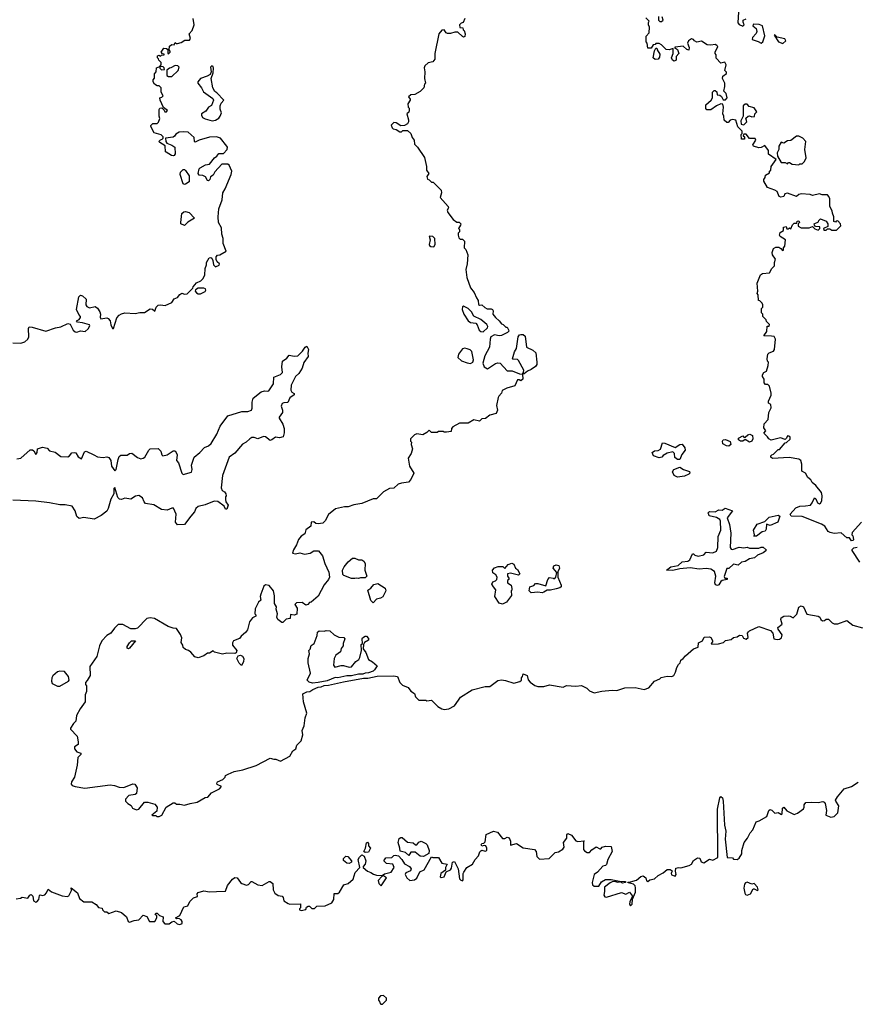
# Model space of a CAD drawing. Extents: x 2551545 to 2886624, y 315747 to 489036.
# Tile 49 of 119: x 2619305 to 2626609, y 359000 to 367610. Entities that reach past the tile are written whole.
import ezdxf

# ---------------------------------------------------------------- set-up
doc = ezdxf.new("R2010")
doc.units = 0

msp = doc.modelspace()

# ---------------------------------------------------------------- linework, layer by layer
at = {"layer": '0CON10XD'}
for points in [[(2624888.3, 367638.3), (2624890, 367605), (2624900, 367595), (2624916.4, 367593.6), (2624930, 367605), (2624920, 367635)], [(2625589.3, 367679.3), (2625583, 367583), (2625595, 367567.5), (2625625, 367552.5), (2625636.7, 367565), (2625628.3, 367588.3), (2625630, 367605), (2625653.9, 367616.1)], [(2620530, 366535), (2620520, 366545), (2620535, 366560), (2620550, 366565), (2620560, 366575), (2620560, 366585), (2620541.7, 366601.7), (2620480.7, 366620.7), (2620450, 366675), (2620450, 366685), (2620469.3, 366700.7), (2620505, 366702.5), (2620517, 366713), (2620530, 366745), (2620522.5, 366765), (2620523, 366823), (2620530, 366835), (2620548.3, 366838.3), (2620568.3, 366818.3), (2620573, 366803), (2620587, 366803), (2620597.5, 366815), (2620561.7, 366841.7), (2620532.5, 366905), (2620530, 366925), (2620548.3, 366931.7), (2620560, 366945), (2620540, 366975), (2620540, 367015), (2620525, 367030), (2620505, 367032.5), (2620482.5, 367045), (2620472.5, 367065), (2620472.5, 367085), (2620481.7, 367098.3), (2620482.5, 367135), (2620496.7, 367155), (2620501.7, 367188.3), (2620530, 367200), (2620530, 367185), (2620545, 367170), (2620570, 367175), (2620568.3, 367188.3), (2620558.3, 367198.3), (2620530, 367200), (2620540, 367215), (2620540, 367235), (2620520, 367255), (2620518.3, 367268.3), (2620510, 367275), (2620510, 367295), (2620525, 367300), (2620535, 367290), (2620545, 367300), (2620568.3, 367301.7), (2620568.3, 367308.3), (2620551.7, 367311.7), (2620540, 367325), (2620565, 367360), (2620587, 367357), (2620598.3, 367348.3), (2620600, 367315), (2620605, 367310), (2620620, 367325), (2620620, 367335), (2620610, 367345), (2620613, 367377), (2620635, 367392.5), (2620655, 367390), (2620665, 367410), (2620671.7, 367401.7), (2620685, 367400), (2620715, 367410), (2620748.3, 367431.7), (2620788.3, 367431.7), (2620797.5, 367445), (2620787.5, 367485), (2620812.5, 367515), (2620830, 367565), (2620820.7, 367620.7)], [(2623195, 367620), (2623180, 367585), (2623165, 367580), (2623150, 367565), (2623151.7, 367541.7), (2623178.3, 367538.3), (2623181.7, 367521.7), (2623190, 367515), (2623197.5, 367485), (2623195, 367462.5), (2623185, 367457.5), (2623175, 367462.5), (2623135, 367500), (2623108.3, 367501.7), (2623071.7, 367488.3), (2623045, 367487.5), (2623033.6, 367493.6), (2623015, 367520), (2622995, 367517.5), (2622967.5, 367485), (2622932.5, 367315), (2622932.5, 367265), (2622915, 367240), (2622875, 367232.5), (2622847.5, 367205), (2622840.7, 367189.3), (2622847.5, 367155), (2622843.3, 367095), (2622852.5, 367055), (2622843.8, 367046.2), (2622837.7, 367012.3), (2622805, 366982.5), (2622760, 366955), (2622725, 366953.3), (2622702.5, 366935), (2622717.5, 366915), (2622717.5, 366905), (2622697.5, 366875), (2622700, 366845), (2622710, 366835), (2622710, 366815), (2622705, 366800), (2622690, 366785), (2622702.5, 366735), (2622702.5, 366715), (2622695, 366700), (2622667, 366683), (2622635, 366682.5), (2622597, 366707), (2622575, 366710), (2622553, 366687), (2622560, 366665), (2622570, 366655), (2622595, 366650), (2622628.3, 366628.3), (2622641.7, 366628.3), (2622655, 366640), (2622695, 366640), (2622722.5, 366615), (2622735, 366580), (2622752.5, 366555), (2622755, 366520), (2622782.5, 366495), (2622842.5, 366405), (2622860, 366325), (2622860, 366295), (2622882.5, 366265), (2622863, 366237), (2622870, 366215), (2622885, 366210), (2622905, 366190), (2622918.3, 366188.3), (2622988.3, 366118.3), (2622992.5, 366095), (2622980, 366055), (2623050, 365975), (2623052.5, 365965), (2623042.5, 365945), (2623047.5, 365925), (2623093.6, 365863.6), (2623125, 365840), (2623145, 365840), (2623160, 365825), (2623158.3, 365811.7), (2623140, 365785), (2623150, 365775), (2623150, 365755), (2623138.3, 365741.7), (2623137.5, 365725), (2623143, 365703), (2623155, 365690), (2623175, 365690), (2623191.7, 365671.7), (2623190, 365615), (2623205, 365600), (2623223, 365553), (2623216.2, 365475), (2623203.3, 365425), (2623212.5, 365355), (2623246.7, 365265), (2623276.7, 365225), (2623296.4, 365176.4), (2623312.5, 365155), (2623315, 365120), (2623325, 365112.5), (2623345, 365117.5), (2623371.7, 365091.7), (2623392.5, 365082.5), (2623425, 365082.5), (2623436.4, 365076.4), (2623442.5, 365065), (2623440, 365035), (2623462.5, 365005), (2623496.4, 364976.4), (2623515, 364950), (2623530, 364945), (2623555, 364920), (2623565, 364920), (2623577, 364897), (2623580, 364885), (2623570, 364875), (2623515, 364848.8), (2623495, 364844.2), (2623455, 364854.2), (2623423.3, 364836.7), (2623416.7, 364815), (2623412.5, 364745), (2623370.9, 364669.1), (2623354, 364605), (2623366.2, 364575), (2623395, 364558), (2623465, 364602.9), (2623485, 364608.6), (2623505, 364606.2), (2623565, 364540), (2623609.3, 364539.3), (2623673, 364513), (2623700, 364510), (2623702.5, 364465), (2623685, 364452.5), (2623671.7, 364461.7), (2623655, 364460), (2623633, 364407), (2623563.6, 364386.4), (2623523.6, 364366.4), (2623516.7, 364345), (2623491.7, 364318.3), (2623486.7, 364305), (2623473.3, 364235), (2623480, 364195), (2623470, 364165), (2623415, 364152.5), (2623377, 364123), (2623345, 364120), (2623325, 364100), (2623275, 364110), (2623225, 364081.2), (2623148.3, 364081.7), (2623091.7, 364048.3), (2623080, 364035), (2623075, 364010), (2623035, 364002.5), (2623015, 364002.5), (2623005, 364010), (2622965, 364010), (2622955, 364000), (2622905, 364000), (2622885, 364020), (2622865, 364000), (2622829.3, 363980.7), (2622775, 363987.5), (2622755, 363980), (2622720, 363945), (2622720, 363925), (2622730, 363915), (2622727.5, 363895), (2622737, 363857), (2622726.7, 363815), (2622700, 363775), (2622712.5, 363705), (2622750, 363645), (2622725, 363590), (2622703, 363567), (2622643.6, 363556.4)], [(2626175, 363360), (2626216.7, 363365), (2626233.3, 363385), (2626252.5, 363427.5), (2626265, 363420), (2626277.5, 363385), (2626295, 363376.7), (2626305, 363381.2), (2626316.8, 363403.2), (2626318.9, 363445), (2626314, 363475), (2626265, 363537.5), (2626231.7, 363561.7), (2626220, 363585), (2626195, 363607.5), (2626173.3, 363643.3), (2626143, 363663), (2626141.7, 363721.7), (2626133.3, 363755), (2626115, 363768), (2626030.7, 363780.7), (2625885, 363773.8), (2625870, 363785), (2625870, 363795), (2625880, 363805), (2625895, 363810), (2625935, 363850), (2625945, 363850), (2625995, 363910), (2626008.3, 363911.7), (2626038.3, 363941.7), (2626038.3, 363958.3), (2626028.3, 363968.3), (2626015, 363970), (2626008.3, 363951.7), (2625995, 363940), (2625955, 363952.5), (2625875, 363932.5), (2625853.6, 363943.6), (2625843, 363963), (2625810, 363995), (2625827.5, 364015), (2625810.7, 364040.7), (2625813, 364077), (2625847.5, 364115), (2625852.5, 364175), (2625872.5, 364215), (2625870, 364245), (2625850, 364255), (2625850, 364275), (2625872.5, 364325), (2625872.5, 364345), (2625860, 364405), (2625845, 364420), (2625825, 364420), (2625812.5, 364435), (2625812.5, 364465), (2625798.3, 364488.3), (2625797.5, 364505), (2625810, 364525), (2625832.5, 364535), (2625847.5, 364585), (2625850, 364615), (2625843, 364623), (2625840, 364645), (2625843.8, 364685), (2625855, 364696.7), (2625895, 364712.5), (2625902.5, 364725), (2625912.5, 364815), (2625899.3, 364839.3), (2625876.4, 364843.6), (2625810, 364845), (2625836.4, 364883.6), (2625840, 364930), (2625855, 364930), (2625860, 364945), (2625831.7, 364971.7), (2625830, 364985), (2625800, 365015), (2625800, 365035), (2625790, 365045), (2625790, 365085), (2625800, 365095), (2625800, 365115), (2625795, 365130), (2625775, 365150), (2625763, 365153), (2625760, 365205), (2625752.5, 365215), (2625757.5, 365235), (2625751.2, 365305), (2625780.7, 365379.3), (2625798.3, 365391.7), (2625860, 365395), (2625880, 365435), (2625901.7, 365458.3), (2625902.5, 365485), (2625912.5, 365515), (2625884.1, 365554.1), (2625882, 365575), (2625895, 365610), (2625915, 365621.2), (2625939.3, 365619.3), (2625958.3, 365608.3), (2625971.7, 365591.7), (2625980, 365595), (2625980, 365615), (2625991.7, 365628.3), (2626000, 365685), (2625952.5, 365715), (2625947.5, 365725), (2625951.7, 365748.3), (2625980, 365765), (2625980, 365795), (2626005, 365800), (2626011.7, 365781.7), (2626025, 365780), (2626035, 365790), (2626045, 365780), (2626060, 365815), (2626075, 365830), (2626098.3, 365831.7), (2626101.7, 365848.3), (2626115, 365850), (2626120, 365835), (2626110, 365825), (2626110, 365805), (2626135, 365790), (2626205, 365790), (2626235, 365800), (2626255, 365780), (2626285, 365770), (2626300, 365785), (2626298.3, 365798.3), (2626261.7, 365801.7), (2626251.7, 365811.7), (2626250, 365825), (2626288.3, 365841.7), (2626290, 365855), (2626305, 365867.5), (2626355, 365847.5), (2626370, 365825), (2626368.3, 365801.7), (2626330, 365785), (2626335, 365770), (2626355, 365770), (2626365, 365780), (2626385, 365780), (2626405, 365770), (2626445, 365770), (2626481.7, 365808.3), (2626480, 365825), (2626455, 365850), (2626441.7, 365848.3), (2626435, 365840), (2626420, 365845), (2626422.5, 365885), (2626408.3, 365918.3), (2626407, 365937), (2626387.5, 365975), (2626387, 366043), (2626377.5, 366065), (2626365, 366077.5), (2626318.3, 366078.3), (2626295, 366087.5), (2626235, 366072.5), (2626215, 366080), (2626135, 366087.5), (2626115, 366080), (2626095, 366062.5), (2626015, 366092.5), (2625993.3, 366086.7), (2625985, 366062.5), (2625958.3, 366058.3), (2625943.3, 366063.3), (2625926.7, 366106.7), (2625905, 366120), (2625841.7, 366141.7), (2625808.3, 366198.3), (2625808.3, 366211.7), (2625821.7, 366228.3), (2625825, 366250), (2625858.3, 366271.7), (2625860, 366285), (2625870, 366295), (2625873, 366327), (2625918.3, 366388.3), (2625850, 366435), (2625850, 366465), (2625818.3, 366508.3), (2625785, 366492.5), (2625765, 366490), (2625720, 366505), (2625712.5, 366515), (2625740, 366555), (2625735, 366570), (2625685, 366570), (2625655, 366610), (2625635, 366610), (2625630, 366595), (2625640, 366585), (2625640, 366565), (2625613.6, 366563.6), (2625610, 366605), (2625620, 366615), (2625620, 366635), (2625581.7, 366671.7), (2625565, 366730), (2625535, 366737.5), (2625515, 366730), (2625498.3, 366711.7), (2625485, 366710), (2625461.7, 366731.7), (2625460, 366765), (2625452.5, 366785), (2625456.7, 366845), (2625450, 366870), (2625435, 366872.5), (2625395, 366857.5), (2625345, 366822.5), (2625312.5, 366822.5), (2625301.7, 366831.7), (2625302.5, 366865), (2625350, 366905), (2625360, 366925), (2625360, 366975), (2625375, 366990), (2625385, 366990), (2625398.3, 366978.3), (2625401.7, 366951.7), (2625425, 366950), (2625439.3, 366939.3), (2625455, 366910), (2625475, 366910), (2625490, 366925), (2625480, 366965), (2625460, 366985), (2625470, 367025), (2625470, 367055), (2625447.5, 367095), (2625450, 367115), (2625481.7, 367138.3), (2625481.7, 367151.7), (2625470, 367165), (2625480, 367215), (2625468.3, 367238.3), (2625435, 367230), (2625391.7, 367271.7), (2625391.7, 367301.7), (2625383, 367313), (2625383.3, 367326.7), (2625407.5, 367375), (2625400, 367385), (2625385, 367392.5), (2625345, 367386.7), (2625315, 367390), (2625265, 367422.5), (2625225, 367413.3), (2625203.6, 367423.6), (2625195, 367437.5), (2625178.3, 367441.7), (2625150, 367425), (2625142.5, 367405), (2625157.5, 367365), (2625155, 367342.5), (2625135, 367347.5), (2625105, 367377.5), (2625035, 367370), (2625030, 367365), (2625055, 367350), (2625066, 367315), (2625043, 367287), (2625043.6, 367256.4), (2625025, 367246.7), (2625012.5, 367255), (2625002.5, 367275), (2625016.4, 367313.6), (2625017.5, 367357.5), (2624983, 367347), (2624955, 367347.5), (2624915, 367390), (2624895, 367400), (2624865, 367400), (2624858.3, 367391.7), (2624841.7, 367388.3), (2624825, 367360), (2624795, 367360), (2624790, 367405), (2624780, 367415), (2624780, 367465), (2624807.5, 367495), (2624810, 367545), (2624800, 367565), (2624800, 367585), (2624807, 367597), (2624777.5, 367625)], [(2625785, 367403.3), (2625801.2, 367415), (2625818.3, 367468.3), (2625796.7, 367555), (2625768.3, 367568.3), (2625718.3, 367571.7), (2625713.3, 367555), (2625743.8, 367533.8), (2625748.8, 367505), (2625741.2, 367488.8), (2625710, 367455), (2625706.7, 367435), (2625758.8, 367418.8), (2625785, 367403.3)], [(2625975, 367400), (2626002.5, 367425), (2625993, 367443), (2625925, 367457.5), (2625905, 367477.5), (2625900, 367475), (2625938.8, 367415), (2625975, 367400)], [(2624860.7, 367260.7), (2624842.5, 367275), (2624853, 367337), (2624865, 367360), (2624875, 367360), (2624877.5, 367345), (2624899.3, 367309.3), (2624897, 367283), (2624885, 367263.3), (2624860.7, 367260.7)], [(2620635, 367112.5), (2620690, 367165), (2620700, 367195), (2620687, 367207), (2620665, 367210), (2620625, 367187.5), (2620613, 367187), (2620591.7, 367168.3), (2620591.7, 367121.7), (2620605, 367112.5), (2620635, 367112.5)], [(2620986.4, 366726.4), (2621015, 366732), (2621045, 366748.8), (2621058, 366765), (2621068.8, 366795), (2621058.3, 366828.3), (2621057.5, 366855), (2621065, 366880), (2621090, 366905), (2621029.3, 366969.3), (2621010.5, 366980.4), (2620994.3, 367014.3), (2620978, 367095), (2620996.2, 367145), (2621000, 367185), (2620995, 367200), (2620985, 367206.7), (2620973.8, 367195), (2620977.5, 367155), (2620969.3, 367130.7), (2620943.9, 367116.1), (2620885, 367096.7), (2620863.3, 367065), (2620862.5, 367055), (2620893.8, 367015), (2620910, 366980), (2620991.7, 366921.7), (2621000, 366905), (2620981.7, 366858.3), (2620955, 366843.3), (2620931.7, 366808.3), (2620893.6, 366786.4), (2620892.5, 366775), (2620902.5, 366755), (2620925, 366742.5), (2620986.4, 366726.4)], [(2625635, 366690), (2625660, 366715), (2625651.7, 366748.3), (2625673, 366767), (2625685, 366770), (2625705, 366760), (2625728.3, 366761.7), (2625730, 366785), (2625747.5, 366805), (2625725, 366840), (2625681.7, 366851.7), (2625665, 366870), (2625645, 366870), (2625630, 366855), (2625630, 366765), (2625607.5, 366725), (2625610, 366695), (2625635, 366690)], [(2619245, 364783.3), (2619315, 364782), (2619348.3, 364791.7), (2619375, 364817.5), (2619383.6, 364836.4), (2619381.2, 364908.8), (2619387.5, 364922.5), (2619415, 364922), (2619533.6, 364886.4), (2619616.4, 364916.4), (2619665, 364922.5), (2619725, 364953.3), (2619746.2, 364946.2), (2619773.3, 364895), (2619788.8, 364878.8), (2619805, 364876.2), (2619835, 364888), (2619877, 364883), (2619902.5, 364905), (2619917, 364933), (2619915, 364940), (2619855, 364960), (2619810, 364965), (2619800, 364975), (2619825, 364987.5), (2619837.5, 365005), (2619837.5, 365015), (2619820.8, 365030.8), (2619802, 365075), (2619821.9, 365185), (2619835, 365200), (2619855, 365196.2), (2619886.7, 365165), (2619882.5, 365115), (2619891.7, 365101.7), (2619915, 365090), (2619965, 365101.2), (2619985, 365086.7), (2620006.2, 365055), (2620011.2, 365035), (2620007, 365007), (2620013.3, 364993.3), (2620065, 365002), (2620077.9, 364997.9), (2620095.8, 364975), (2620100.7, 364940.7), (2620115, 364910), (2620125, 364910), (2620155, 365003.3), (2620175, 365026.7), (2620195, 365036.7), (2620225, 365046.7), (2620315, 365040), (2620355, 365050), (2620395, 365050), (2620445, 365080), (2620467, 365077), (2620485, 365060), (2620497.5, 365095), (2620515, 365112.5), (2620535, 365117.5), (2620575, 365110), (2620635, 365137.5), (2620655, 365167.5), (2620685, 365180), (2620705, 365207.5), (2620723, 365217), (2620745, 365210), (2620768.3, 365211.7), (2620818.3, 365261.7), (2620822.5, 365275), (2620850.7, 365309.3), (2620887.5, 365325), (2620905, 365342.5), (2620923.3, 365375), (2620926.2, 365435), (2620937.5, 365465), (2620937.5, 365485), (2620961.7, 365528.3), (2620975, 365530), (2620983, 365523), (2620992.5, 365505), (2621000, 365465), (2621015, 365450), (2621048.3, 365461.7), (2621050, 365475), (2621031.7, 365491.7), (2621023, 365513), (2621022.5, 365535), (2621035, 365550), (2621055, 365552.5), (2621110, 365585), (2621083.6, 365653.6), (2621084, 365695), (2621071.2, 365735), (2621068.3, 365788.3), (2621043.8, 365835), (2621040, 365885), (2621046.2, 365955), (2621076, 366035), (2621081.2, 366095), (2621101.7, 366131.7), (2621153.3, 366255), (2621158.8, 366285), (2621136.1, 366336.1), (2621125, 366347.5), (2621072.5, 366345), (2621010.8, 366279.2), (2620995, 366250), (2620973.6, 366236.4), (2620967, 366213), (2620955, 366200), (2620945, 366202.5), (2620927.5, 366235), (2620905, 366246), (2620875, 366248.8), (2620864.2, 366264.2), (2620874, 366306), (2620882.5, 366315), (2620928.3, 366341.7), (2620965, 366347.5), (2621007, 366403), (2621027.5, 366415), (2621045, 366440), (2621085, 366440), (2621118.8, 366475), (2621121.2, 366495), (2621116.2, 366505), (2621060, 366575), (2621025, 366585.7), (2620965, 366582.5), (2620873.6, 366556.4), (2620838.3, 366538.3), (2620832.5, 366545), (2620830.7, 366580.7), (2620776.1, 366626.1), (2620735, 366630), (2620700, 366625), (2620670.7, 366609.3), (2620659.3, 366590.7), (2620645, 366582.5), (2620580, 366575), (2620582.5, 366545), (2620590, 366530), (2620633.3, 366513.3), (2620660, 366495), (2620663, 366437), (2620655, 366422.5), (2620645, 366420), (2620631.7, 366421.7), (2620585, 366450), (2620580, 366455), (2620577.5, 366507.5), (2620530, 366535)], [(2626115, 366340), (2626125, 366350), (2626145, 366350), (2626165, 366370), (2626179.3, 366400.7), (2626167.5, 366475), (2626177.5, 366545), (2626150, 366575), (2626115, 366592.5), (2626095, 366592.5), (2626045, 366552.5), (2626015, 366550), (2625985, 366530), (2625961.7, 366538.3), (2625940, 366505), (2625940, 366475), (2625927.5, 366445), (2625930, 366415), (2625961.7, 366361.7), (2625995, 366360), (2626015, 366350), (2626025, 366360), (2626035, 366360), (2626057, 366347), (2626115, 366340)], [(2620745, 366167.5), (2620733.9, 366173.9), (2620706.2, 366255), (2620710, 366275), (2620735, 366300), (2620745, 366300), (2620755, 366290), (2620785.5, 366245), (2620787.3, 366192.7), (2620755, 366172.5), (2620745, 366167.5)], [(2620745, 365810), (2620713.6, 365823.6), (2620712.5, 365835), (2620723.3, 365915), (2620740.5, 365929.6), (2620755, 365931.2), (2620785, 365923.3), (2620832.5, 365875), (2620775, 365838.8), (2620745, 365810)], [(2622925, 365623.3), (2622936.7, 365645), (2622933.3, 365695), (2622915, 365713.3), (2622885, 365716.7), (2622892, 365685), (2622883.3, 365645), (2622886.4, 365636.4), (2622900, 365625), (2622925, 365623.3)], [(2620865, 365212.5), (2620885, 365213.3), (2620925, 365232.5), (2620932.5, 365245), (2620930, 365255), (2620915, 365262.5), (2620865, 365262.5), (2620841.7, 365248.3), (2620840, 365235), (2620851.7, 365221.7), (2620865, 365212.5)], [(2623355, 364880), (2623393.3, 364915), (2623396.1, 364926.1), (2623386.7, 364945), (2623335, 364986.7), (2623275, 365016.7), (2623254, 365055), (2623223.8, 365085), (2623185, 365103.3), (2623175, 365100), (2623172, 365075), (2623186, 365035), (2623226.2, 364975), (2623245, 364962), (2623292.5, 364955), (2623305, 364940), (2623320, 364895), (2623335, 364883.3), (2623355, 364880)], [(2623700, 364510), (2623710, 364525), (2623712.5, 364545), (2623665, 364630), (2623655, 364637.5), (2623615, 364640), (2623612.5, 364645), (2623630, 364705), (2623648, 364735), (2623662.5, 364837.5), (2623675, 364853.3), (2623686.4, 364856.4), (2623705.9, 364855.9), (2623722, 364842), (2623736.1, 364746.1), (2623790.5, 364720.4), (2623816.1, 364696.1), (2623824, 364615), (2623823.8, 364595), (2623815, 364577.5), (2623775, 364550), (2623743, 364537), (2623715, 364512.5), (2623700, 364510)], [(2619280.5, 363769.6), (2619315, 363776.2), (2619395, 363848.5), (2619417, 363847), (2619429.4, 363839.4), (2619445, 363807.5), (2619457.1, 363825), (2619461.7, 363858.3), (2619505, 363871.2), (2619545, 363862.5), (2619565, 363840), (2619615, 363829.2), (2619665, 363788.8), (2619725, 363786), (2619741.2, 363795), (2619759.2, 363820.8), (2619785, 363826), (2619795, 363823.3), (2619815, 363786.2), (2619845, 363770), (2619870.3, 363829.7), (2619885, 363836), (2619953.3, 363805), (2619986, 363786), (2620035, 363780), (2620065, 363786.7), (2620085, 363780), (2620101.4, 363755), (2620107.1, 363705), (2620135, 363665.8), (2620146.7, 363675), (2620166.9, 363765), (2620175, 363788.8), (2620187.5, 363802.5), (2620245, 363801.2), (2620265, 363816), (2620285, 363820), (2620335, 363780.4), (2620365, 363771.1), (2620385, 363774.6), (2620398.9, 363785), (2620433.2, 363846.8), (2620445, 363855.7), (2620515, 363860), (2620537.3, 363837.3), (2620546.7, 363805), (2620556.4, 363796.4), (2620592.5, 363805), (2620645, 363838.8), (2620659.3, 363839.3), (2620666.2, 363836.2), (2620680, 363805), (2620676.1, 363756.1), (2620694.2, 363734.2), (2620722, 363645), (2620735, 363633.8), (2620805.5, 363654.5), (2620811.4, 363675), (2620805.7, 363715), (2620830.8, 363785), (2620880, 363825), (2620920.6, 363869.4), (2620955, 363884.3), (2620978.6, 363905), (2621027.5, 363985), (2621058, 364055), (2621124.6, 364145.4), (2621246, 364184), (2621300, 364185), (2621330, 364195), (2621338.3, 364211.7), (2621336.2, 364265), (2621345, 364298.8), (2621415, 364354.3), (2621445, 364363.8), (2621475, 364360), (2621482.5, 364365), (2621523.3, 364425), (2621527.5, 364485), (2621585, 364507.5), (2621602.5, 364525), (2621597.5, 364575), (2621602.5, 364625), (2621639.3, 364650.7), (2621660, 364675), (2621705, 364666.2), (2621735, 364670), (2621778, 364712), (2621798.8, 364745), (2621815, 364756.2), (2621828.8, 364725), (2621822.5, 364695), (2621826.2, 364665), (2621788.2, 364611.8), (2621775, 364563.3), (2621743.8, 364515), (2621715, 364488.8), (2621679.2, 364415), (2621675, 364370), (2621683.6, 364353.6), (2621705, 364340), (2621705, 364330), (2621665, 364303.3), (2621647.3, 364262.7), (2621615, 364260), (2621597.8, 364252.2), (2621590.8, 364229.2), (2621601.4, 364195), (2621600.8, 364175), (2621573.3, 364135), (2621573.6, 364126.4), (2621603.9, 364073.9), (2621616.5, 364035), (2621615.7, 363995.7), (2621607, 363963), (2621575.6, 363954.5), (2621541.7, 363958.3), (2621510, 363935), (2621495, 363931.4), (2621453.5, 363963.5), (2621435, 363964.5), (2621386.4, 363943.6), (2621355, 363955.6), (2621333.8, 363956.2), (2621315, 363945.6), (2621285.3, 363914.7), (2621252.5, 363897.5), (2621185, 363820.6), (2621136.7, 363783.3), (2621078.8, 363625), (2621067.1, 363515), (2621075, 363493.3), (2621095, 363482.5), (2621107.5, 363465), (2621110, 363445), (2621103, 363437), (2621102.5, 363415), (2621107.5, 363395), (2621127.5, 363365), (2621115, 363330), (2621105, 363330), (2621092.5, 363355), (2621036.1, 363396.1), (2621005, 363400), (2620925, 363366.7), (2620865, 363353.8), (2620844.4, 363335.5), (2620832, 363305), (2620802.1, 363267.9), (2620745, 363196.7), (2620685, 363191.2), (2620666.5, 363215), (2620671.5, 363285), (2620648.6, 363338.6), (2620635, 363338.9), (2620595, 363320.5), (2620545, 363325.6), (2620478.1, 363368.1), (2620405, 363380.5), (2620392.5, 363395), (2620379.3, 363429.3), (2620345, 363450), (2620315.7, 363444.3), (2620275, 363418), (2620225, 363426), (2620195, 363413.3), (2620176.1, 363416.1), (2620162.7, 363432.7), (2620135, 363520), (2620128.3, 363511.7), (2620126.2, 363465), (2620102.3, 363417.7), (2620079.2, 363335), (2620067, 363313), (2620016.6, 363273.4), (2619955, 363243.3), (2619865, 363255.8), (2619825, 363248.9), (2619804.6, 363264.6), (2619789.4, 363315), (2619762.5, 363355), (2619702.5, 363367.5), (2619655, 363366), (2619565, 363385.7), (2619445, 363399.5), (2619245, 363408.2)], [(2623245, 364604.3), (2623264.4, 364615.6), (2623271.4, 364635), (2623257, 364707), (2623242.7, 364722.7), (2623215, 364732.9), (2623195, 364737.1), (2623175, 364732), (2623141.4, 364685), (2623135.8, 364655), (2623167.6, 364627.6), (2623215, 364608.1), (2623245, 364604.3)], [(2625505, 363881.2), (2625482.7, 363882.7), (2625452.3, 363902.3), (2625448, 363925), (2625454.4, 363935.6), (2625475, 363939.2), (2625515, 363920), (2625520, 363895), (2625505, 363881.2)], [(2625685, 363916), (2625645, 363940), (2625625, 363923.3), (2625605, 363923.8), (2625587.5, 363935), (2625588.3, 363951.7), (2625625, 363970), (2625635, 363960), (2625645, 363960), (2625669.5, 363980.4), (2625686.1, 363986.1), (2625710, 363975), (2625712.5, 363945), (2625705, 363923.3), (2625685, 363916)], [(2625075, 363762.5), (2625055, 363763.3), (2625031.7, 363781.7), (2625030, 363815), (2625015, 363830), (2624965, 363820), (2624930.7, 363799.3), (2624917, 363783), (2624895, 363777.5), (2624845, 363796.7), (2624834, 363825), (2624855, 363840), (2624885, 363842.5), (2624906.4, 363853.6), (2624925, 363910), (2624945, 363907.5), (2625035, 363867.5), (2625076.4, 363893.6), (2625095, 363897.5), (2625120, 363865), (2625122.5, 363845), (2625092.5, 363807.5), (2625075, 363762.5)], [(2625055, 363608.8), (2625025, 363623.3), (2625010, 363655), (2625022.3, 363677.7), (2625075, 363697.5), (2625106.1, 363676.1), (2625159.3, 363659.3), (2625162.5, 363645), (2625152.5, 363635), (2625115, 363616.7), (2625095, 363613.8), (2625055, 363608.8)], [(2622643.6, 363556.4), (2622613, 363547), (2622575, 363512.5), (2622538.3, 363511.7), (2622485, 363480), (2622425, 363420), (2622395, 363420), (2622295, 363380), (2622225, 363366.7), (2622175, 363348.8), (2622145, 363351.2), (2622065, 363333.3), (2622005, 363282.5), (2621973.6, 363226.4), (2621955, 363206.7), (2621915, 363200), (2621893, 363203), (2621875, 363217.5), (2621853.6, 363216.4), (2621848.3, 363181.7), (2621805, 363150), (2621797.5, 363115), (2621765, 363092.5), (2621742.5, 363065), (2621723.6, 363016.4), (2621697.5, 362975), (2621690, 362945), (2621715, 362940), (2621753, 362947), (2621795, 362936), (2621844.1, 362945.9), (2621875.8, 362964.2), (2621915.6, 362965.5), (2621952, 362922), (2621970.8, 362855), (2622007.3, 362777.3), (2622012, 362735), (2622003.8, 362715), (2621965, 362666.7), (2621915, 362567.5), (2621852.5, 362517.5), (2621837, 362513), (2621823, 362497), (2621805, 362490), (2621775, 362512.5), (2621725, 362510), (2621710, 362495), (2621730, 362465), (2621728.3, 362411.7), (2621705, 362402.5), (2621671.7, 362408.3), (2621670, 362375), (2621633, 362367), (2621605, 362340), (2621595, 362337.5), (2621562.5, 362365), (2621553.3, 362385), (2621557.5, 362415), (2621547.5, 362455), (2621550, 362475), (2621532.5, 362505), (2621533, 362573), (2621522.5, 362615), (2621485, 362662.5), (2621453, 362667), (2621440, 362655), (2621411.2, 362585), (2621407.5, 362565), (2621412.5, 362535), (2621392.5, 362515), (2621363, 362457), (2621360, 362415), (2621370, 362405), (2621370, 362395), (2621340.7, 362379.3), (2621312.5, 362345), (2621296.4, 362273.6), (2621279.3, 362250.7), (2621240.7, 362219.3), (2621225, 362197.5), (2621175, 362177.5), (2621165, 362160), (2621165, 362140), (2621202.5, 362095), (2621196.4, 362073.6), (2621185, 362067.5), (2621115, 362070), (2621077, 362063), (2621008.3, 362078.3), (2620995, 362090), (2620965, 362070), (2620945, 362070), (2620913.3, 362046.7), (2620865, 362030), (2620835, 362037.5), (2620799.3, 362079.3), (2620780, 362095), (2620753, 362103), (2620735, 362120), (2620731.7, 362141.7), (2620717.5, 362165), (2620722.5, 362205), (2620710, 362235), (2620675, 362286.7), (2620645, 362288.8), (2620603.7, 362303.7), (2620482.5, 362372.5), (2620445, 362378.8), (2620415, 362373.3), (2620335, 362290), (2620315, 362282.5), (2620275, 362282.5), (2620205, 362322.5), (2620165, 362320), (2620132.3, 362287.7), (2620102.5, 362245), (2620067.5, 362225), (2620021.7, 362178.3), (2620002.5, 362135), (2619977.7, 362042.3), (2619917.5, 361955), (2619920, 361875), (2619895, 361830), (2619880, 361815), (2619880, 361795), (2619887.5, 361785), (2619887.5, 361735), (2619877.5, 361705), (2619877.5, 361645), (2619832.5, 361585), (2619802.5, 361525), (2619796.7, 361475), (2619774.2, 361455.8), (2619750, 361415), (2619750, 361405), (2619807.5, 361345), (2619816.7, 361295), (2619817, 361273), (2619785, 361250), (2619782.5, 361235), (2619805, 361207.5), (2619840, 361195), (2619840, 361185), (2619813, 361157), (2619808.3, 361091.7), (2619783.8, 360985), (2619756.7, 360945), (2619753.8, 360923.8), (2619763.9, 360913.9), (2619790, 360905), (2619875, 360890.8), (2620095, 360920), (2620132.7, 360912.7), (2620175, 360898.8), (2620213.6, 360896.4), (2620295, 360927.5), (2620310, 360925), (2620333, 360893), (2620326.1, 360843.9), (2620315, 360833.3), (2620260, 360825), (2620230, 360795), (2620230, 360775), (2620250, 360755), (2620279.3, 360739.3), (2620290, 360715), (2620325, 360700), (2620345, 360707.5), (2620395, 360767.5), (2620425, 360766.2), (2620485, 360749.2), (2620506.2, 360725), (2620502.5, 360687.5), (2620460, 360655), (2620465, 360650), (2620495, 360650), (2620502.5, 360642.5), (2620525, 360642.5), (2620546.4, 360653.6), (2620585, 360722.5), (2620645, 360762.5), (2620661.7, 360761.7), (2620675, 360750), (2620705, 360750), (2620745, 360740), (2620793.6, 360756.4), (2620855, 360767.5), (2620925, 360807.5), (2620948.3, 360811.7), (2620981.2, 360848.8), (2621050, 360885), (2621070, 360905), (2621030.7, 360920.7), (2621027.5, 360935), (2621032.5, 360945), (2621080, 360965), (2621100, 360985), (2621105, 361000), (2621126.7, 361013.3), (2621180, 361035), (2621255, 361050), (2621371.7, 361088.3), (2621495, 361152.5), (2621527, 361143), (2621545, 361142.5), (2621585, 361127.5), (2621665, 361170), (2621693.3, 361215), (2621717.5, 361235), (2621727.5, 361265), (2621765, 361302.5), (2621780, 361355), (2621773.3, 361395), (2621791.2, 361435), (2621800, 361505), (2621813.3, 361545), (2621786.2, 361645), (2621780, 361715), (2621815, 361733.3), (2621840, 361735), (2621866.4, 361753.6), (2621915, 361772.5), (2621940, 361775), (2621965, 361787.5), (2622005, 361790), (2622135, 361820), (2622309.3, 361850.7), (2622347.7, 361852.3), (2622429.3, 361870.7), (2622573.1, 361873.1), (2622606.7, 361865), (2622627.5, 361815), (2622651.7, 361791.7), (2622699.5, 361769.6), (2622725, 361736.7), (2622756.4, 361716.4), (2622765, 361690), (2622795, 361660), (2622855, 361660), (2622865, 361652.5), (2622905, 361660), (2622960, 361605), (2622995, 361582.5), (2623015, 361577.5), (2623055, 361582.5), (2623105, 361610), (2623139.3, 361660.7), (2623157.5, 361685), (2623260.9, 361749.1), (2623375, 361780), (2623415, 361777.5), (2623485, 361832.5), (2623515, 361836.7), (2623551.7, 361831.7), (2623625, 361807.5), (2623677, 361823), (2623690, 361835), (2623690, 361855), (2623700, 361865), (2623705, 361890), (2623740, 361875), (2623748.3, 361838.3), (2623767, 361817), (2623807.5, 361787.5), (2623835, 361777.5), (2623885, 361777.5), (2623935, 361793.3), (2624055, 361773.3), (2624085, 361787.5), (2624165, 361782.5), (2624215, 361787.5), (2624263.6, 361763.6), (2624285, 361742.5), (2624325, 361722.5), (2624392.3, 361737.7), (2624485, 361748), (2624525, 361743.8), (2624595, 361766.2), (2624685, 361770), (2624763, 361753), (2624803, 361767), (2624852.5, 361825), (2624900, 361845), (2624913, 361857), (2624965, 361870), (2625005, 361866.7), (2625023.6, 361876.4), (2625038.8, 361905), (2625048.8, 361945), (2625065, 361972.5), (2625077.5, 361985), (2625085, 362010), (2625105, 362022.5), (2625124.1, 362045.9), (2625195, 362107.5), (2625236.4, 362123.6), (2625239.3, 362160.7), (2625273, 362177), (2625288.3, 362211.7), (2625335, 362212.5), (2625346.4, 362206.4), (2625361.7, 362181.7), (2625361.7, 362168.3), (2625350, 362155), (2625355, 362150), (2625413, 362153), (2625457, 362163), (2625475, 362180), (2625525, 362190), (2625543, 362207), (2625577, 362213), (2625597, 362227), (2625620, 362225), (2625631.7, 362201.7), (2625655, 362192.5), (2625671.7, 362208.3), (2625666.7, 362245), (2625674.2, 362255.8), (2625685, 362266.2), (2625765, 362302.5), (2625868.3, 362268.3), (2625888.8, 362245), (2625896.7, 362196.7), (2625925, 362188.8), (2625947.7, 362192.3), (2625964.1, 362205.9), (2625970.7, 362230.7), (2625935, 362280), (2625932.5, 362295), (2625970, 362325), (2625957.5, 362365), (2625961.7, 362378.3), (2625985, 362393.3), (2626025, 362396.7), (2626040, 362395), (2626065, 362380), (2626097.7, 362412.3), (2626115, 362473.8), (2626135, 362482.9), (2626156.2, 362475), (2626185, 362412.5), (2626285, 362392.5), (2626300, 362385), (2626307.5, 362365), (2626323.6, 362353.6), (2626340, 362355), (2626355, 362367.5), (2626375, 362367.5), (2626406.7, 362336.7), (2626425, 362327.5), (2626455, 362327.5), (2626535, 362356.7), (2626586.2, 362316.2), (2626671.7, 362291.7)], [(2625405, 362662.5), (2625387, 362667), (2625380, 362685), (2625389.2, 362745), (2625377.1, 362785), (2625345, 362805.6), (2625305, 362811.9), (2625245, 362804.2), (2625165, 362817.1), (2625075, 362808), (2625015, 362792.9), (2624960, 362795), (2624997.5, 362825), (2625062, 362838), (2625095, 362868.8), (2625145.7, 362874.3), (2625162.3, 362887.7), (2625185, 362940), (2625195, 362940), (2625205, 362927.5), (2625235, 362917.5), (2625285, 362931.2), (2625305, 362953.3), (2625365, 362948.8), (2625395, 362963.3), (2625407.5, 362995), (2625410.7, 363089.3), (2625434.2, 363145), (2625430.8, 363225), (2625425, 363240), (2625395, 363256), (2625331.7, 363271.7), (2625330, 363285), (2625320, 363295), (2625335, 363310), (2625385, 363306.7), (2625415, 363322.5), (2625445, 363320), (2625471.2, 363338.8), (2625536.4, 363316.4), (2625488, 363255), (2625508.9, 363195), (2625519.7, 363119.7), (2625514.3, 362995), (2625525, 362980), (2625535, 362976.2), (2625595, 362996.7), (2625635, 362991.2), (2625665, 362997.5), (2625685, 362987.5), (2625765, 362987.5), (2625785, 362996.7), (2625805, 362996.7), (2625830, 362975), (2625827.5, 362965), (2625805, 362947.5), (2625755, 362927.5), (2625727, 362903), (2625684.2, 362895.8), (2625645, 362872.5), (2625613, 362867), (2625585, 362840), (2625545, 362847.5), (2625505, 362810), (2625485, 362810), (2625462, 362742), (2625467.5, 362727.5), (2625490, 362725), (2625490, 362715), (2625445, 362706.2), (2625432.9, 362697.1), (2625415, 362667.5), (2625405, 362662.5)], [(2626663.6, 363216.4), (2626582.5, 363125), (2626580, 363105), (2626587, 363097), (2626592.5, 363065), (2626590, 363055), (2626575, 363052.5), (2626558.3, 363078.3), (2626535, 363077.5), (2626485, 363121.4), (2626425, 363117.5), (2626390, 363125), (2626373.3, 363135), (2626341.7, 363181.7), (2626315, 363198.8), (2626145, 363265.6), (2626047.5, 363267.5), (2626040, 363285), (2626088.9, 363341.1), (2626125, 363354.5), (2626175, 363360)], [(2625745, 363092.5), (2625722.5, 363092.5), (2625727.5, 363105), (2625720, 363145), (2625750.8, 363199.2), (2625817.5, 363222.5), (2625855, 363258.8), (2625935, 363276.2), (2625948.8, 363268.8), (2625933.3, 363215), (2625865, 363188), (2625831.7, 363198.3), (2625830, 363155), (2625821.7, 363138.3), (2625795, 363130), (2625745, 363092.5)], [(2626648, 362865), (2626583, 362967), (2626583, 362977), (2626595, 362992.5), (2626625, 362997.5)], [(2622235, 362722.5), (2622205, 362723.8), (2622138.3, 362748.3), (2622128.3, 362758.3), (2622126, 362795), (2622140, 362825), (2622175, 362868.8), (2622215, 362900), (2622235, 362900), (2622265, 362886.2), (2622295.8, 362885.8), (2622313.8, 362873.8), (2622323.3, 362855), (2622322.5, 362795), (2622340, 362745), (2622325, 362730), (2622285, 362730), (2622265, 362723.3), (2622245, 362727.5), (2622235, 362722.5)], [(2623525, 362500), (2623495, 362507.5), (2623457.5, 362565), (2623467.5, 362625), (2623445, 362650), (2623432.5, 362675), (2623440, 362695), (2623465, 362702.5), (2623476.4, 362713.6), (2623477.5, 362735), (2623466.4, 362756.4), (2623441.7, 362771.7), (2623437.5, 362795), (2623455, 362816.7), (2623487, 362827), (2623527, 362827), (2623545, 362810), (2623573.6, 362846.4), (2623606.4, 362856.4), (2623625, 362847.5), (2623637.5, 362815), (2623655, 362802.5), (2623677.5, 362765), (2623665, 362753.3), (2623595, 362770), (2623570, 362765), (2623570, 362745), (2623580, 362725), (2623580, 362715), (2623570, 362705), (2623570, 362685), (2623600, 362665), (2623607.5, 362635), (2623607.5, 362622.5), (2623600, 362615), (2623602.5, 362575), (2623560, 362515), (2623525, 362500)], [(2623873, 362597), (2623835, 362602.5), (2623775, 362597.5), (2623757.5, 362615), (2623765, 362650), (2623798.3, 362661.7), (2623815, 362680), (2623835, 362680), (2623905, 362660), (2623922.5, 362715), (2623935, 362732.5), (2623967, 362727), (2623975, 362720), (2623990, 362735), (2624000, 362775), (2623967.5, 362815), (2623972.5, 362835), (2623995, 362843.3), (2624016.1, 362836.1), (2624022.5, 362815), (2624008.3, 362781.7), (2624007.5, 362755), (2624010, 362735), (2624038.8, 362665), (2624038.3, 362651.7), (2624027.7, 362642.3), (2623995, 362632), (2623945, 362622), (2623915, 362622.5), (2623885, 362602.5), (2623873, 362597)], [(2622395, 362510), (2622375, 362530), (2622348.3, 362621.7), (2622375, 362640), (2622400.2, 362669.8), (2622435, 362680), (2622500, 362640), (2622506.7, 362615), (2622477.7, 362562.3), (2622459.5, 362550.4), (2622425, 362542.5), (2622395, 362510)], [(2621865, 361808.8), (2621836.4, 361816.4), (2621817.5, 361835), (2621846.4, 361896.4), (2621827.5, 361985), (2621826.7, 362025), (2621837.5, 362065), (2621832.5, 362095), (2621842.5, 362105), (2621851.7, 362138.3), (2621877.5, 362155), (2621906.4, 362223.6), (2621907.5, 362255), (2621923, 362267), (2621965, 362262.5), (2621985, 362270), (2622017, 362267), (2622055, 362230), (2622095, 362210), (2622137, 362207), (2622147, 362197), (2622132.5, 362155), (2622132.5, 362135), (2622115, 362110), (2622108.3, 362081.7), (2622067, 362053), (2622052.5, 362025), (2622047.5, 361965), (2622058.3, 361948.3), (2622115, 361963.8), (2622135, 361963.8), (2622185, 361947.5), (2622205, 361950), (2622241.7, 361998.3), (2622270, 362015), (2622277, 362033), (2622293.3, 362095), (2622290, 362145), (2622300, 362155), (2622297.5, 362195), (2622302.5, 362205), (2622325, 362220), (2622335, 362220), (2622355, 362200), (2622352.5, 362185), (2622320, 362165), (2622310, 362145), (2622308.3, 362108.3), (2622330, 362075), (2622353.6, 362013.6), (2622390, 361995), (2622428.3, 361958.3), (2622406.4, 361923.6), (2622395, 361912.5), (2622355, 361897.5), (2622325, 361896.7), (2622305, 361886.7), (2622265, 361886.7), (2622205, 361872.5), (2622165, 361872.5), (2622085, 361853.3), (2622063.8, 361856.2), (2621991.7, 361828.3), (2621915, 361812.5), (2621865, 361808.8)], [(2620255, 362107.5), (2620243.3, 362115), (2620245, 362130), (2620265, 362160), (2620283, 362177), (2620318.3, 362178.3), (2620265, 362113.3), (2620255, 362107.5)], [(2621245, 361962.5), (2621222, 361982), (2621203.3, 362025), (2621213.6, 362046.4), (2621235, 362053.8), (2621253.3, 362045), (2621264, 362025), (2621260.8, 361995), (2621245, 361962.5)], [(2619655, 361782.5), (2619730, 361825), (2619737.5, 361835), (2619732.5, 361865), (2619695, 361910), (2619655, 361912.5), (2619635, 361906.7), (2619595, 361872.5), (2619586.7, 361855), (2619583.3, 361825), (2619590, 361805), (2619635, 361782.5), (2619655, 361782.5)], [(2621025, 359987.5), (2621105, 359990), (2621120, 360040), (2621165, 360093.8), (2621185, 360108), (2621205.8, 360105.8), (2621233.8, 360065), (2621247.5, 360055), (2621287, 360043), (2621305, 360047.5), (2621327.5, 360072.5), (2621335, 360073.3), (2621385, 360043.3), (2621425, 360037.5), (2621485, 360072.5), (2621495, 360072.5), (2621516.7, 360055), (2621520.7, 360000.7), (2621535, 359972.5), (2621565, 359952.5), (2621600, 359945), (2621607.5, 359935), (2621613.6, 359903.6), (2621651.4, 359881.4), (2621665.8, 359875.8), (2621758.3, 359878.3), (2621760, 359845), (2621750, 359835), (2621750, 359825), (2621765, 359820), (2621805, 359830), (2621811.7, 359848.3), (2621825, 359857.5), (2621837, 359857), (2621858.3, 359838.3), (2621881.7, 359838.3), (2621903, 359857), (2621975, 359862.5), (2622033, 359887), (2622050, 359915), (2622055, 359970), (2622085, 359970), (2622099.3, 359980.7), (2622137.5, 360045), (2622175, 360057.5), (2622220, 360095), (2622236.4, 360153.6), (2622277.5, 360195), (2622262.5, 360265), (2622275, 360288), (2622295, 360306.2), (2622315.8, 360295.8), (2622330, 360255), (2622323.6, 360226.4), (2622306.7, 360205), (2622307.5, 360195), (2622345, 360163.3), (2622375, 360152.5), (2622396.7, 360136.7), (2622425, 360128.8), (2622473, 360127), (2622495, 360140), (2622552.5, 360155), (2622576.7, 360195), (2622567.5, 360225), (2622510.5, 360230.4), (2622487.5, 360255), (2622505, 360280), (2622557, 360283), (2622575, 360300), (2622587, 360303), (2622615, 360297.5), (2622646, 360265), (2622669.1, 360229.1), (2622712.5, 360205), (2622726.7, 360185), (2622721.7, 360168.3), (2622681.2, 360148.8), (2622674.2, 360135.8), (2622689.4, 360105), (2622715, 360082.5), (2622755, 360089.6), (2622775, 360103.1), (2622801.3, 360158.7), (2622839.2, 360175), (2622905, 360290), (2622915, 360282.5), (2622965, 360282.5), (2622994.2, 360234.2), (2623040, 360225), (2623026.7, 360195), (2623027.5, 360172.5), (2622986.7, 360145), (2622980, 360115), (2622988.3, 360108.3), (2623016.4, 360113.6), (2623031.7, 360158.3), (2623070, 360175), (2623079.3, 360190.7), (2623088.3, 360241.7), (2623105, 360247.5), (2623137.5, 360185), (2623148.3, 360098.3), (2623160, 360085), (2623175, 360080), (2623181.7, 360088.3), (2623182.5, 360145), (2623187.5, 360155), (2623214.1, 360195.9), (2623262.5, 360225), (2623286.2, 360265), (2623315, 360297.5), (2623326.4, 360333.6), (2623335, 360342.5), (2623345, 360347.5), (2623375, 360340), (2623386.7, 360345), (2623387.5, 360365), (2623380, 360385), (2623365, 360390), (2623345, 360382.5), (2623337.5, 360395), (2623345, 360406.2), (2623361.7, 360408.3), (2623375, 360420), (2623383.3, 360485), (2623445, 360515.4), (2623482, 360505), (2623525, 360451.2), (2623545, 360451.2), (2623565, 360462), (2623583.3, 360455), (2623596, 360426), (2623595, 360392.5), (2623646.1, 360406.1), (2623705, 360367.5), (2623805, 360352.5), (2623820, 360335), (2623823.9, 360293.9), (2623848.3, 360268.3), (2623933.6, 360276.4), (2623985, 360327.5), (2624015, 360332.5), (2624053.9, 360356.1), (2624063.8, 360375), (2624058, 360415), (2624087.8, 360452.2), (2624087, 360483), (2624095, 360492.5), (2624127.7, 360477.7), (2624165, 360430), (2624185, 360423.8), (2624240, 360430), (2624232.5, 360417.5), (2624233.8, 360355), (2624241.4, 360341.4), (2624265, 360326.2), (2624285, 360328.8), (2624305, 360351.2), (2624345, 360377.5), (2624375, 360360), (2624385, 360360), (2624396.4, 360373.6), (2624425, 360382.5), (2624475, 360380), (2624482.5, 360335), (2624446.2, 360265), (2624435, 360222.5), (2624425, 360212.5), (2624401.7, 360208.3), (2624356.7, 360155), (2624325.9, 360134.1), (2624310, 360065), (2624312.5, 360045), (2624325, 360032.5), (2624366.2, 360033.8), (2624390.5, 360069.6), (2624425, 360090), (2624475, 360090), (2624547, 360077), (2624600, 360075), (2624600, 360065), (2624575, 360060), (2624555, 360070), (2624535, 360064), (2624505, 360074), (2624485, 360072), (2624467.6, 360062.4), (2624416, 360025), (2624418.1, 359985), (2624410, 359955), (2624420, 359940), (2624435, 359936.2), (2624565, 359978.9), (2624603.2, 359963.2), (2624635, 359981.2), (2624662.5, 359945), (2624639.2, 359895), (2624636.7, 359875), (2624645, 359861.2), (2624657.5, 359875), (2624660.7, 359919.3), (2624688.2, 359981.8), (2624688.8, 360018.8), (2624685.7, 360035.7), (2624670.7, 360050.7), (2624625, 360062.5), (2624621.7, 360068.3), (2624645, 360070), (2624695, 360086.7), (2624735, 360117.5), (2624755, 360123.3), (2624777.3, 360107.3), (2624785, 360080), (2624795, 360072.5), (2624812, 360088), (2624855, 360096.2), (2624885, 360126.7), (2624930.7, 360149.3), (2624965, 360180), (2624989.3, 360179.3), (2625008.3, 360168.3), (2625000, 360145), (2625001.7, 360131.7), (2625035, 360120), (2625042.5, 360135), (2625037.5, 360165), (2625040.7, 360189.3), (2625065, 360196.7), (2625085, 360192.5), (2625157.7, 360212.3), (2625175.8, 360224.2), (2625195, 360256.7), (2625228.3, 360281.7), (2625249.3, 360279.3), (2625262.5, 360245), (2625285, 360236.7), (2625335, 360270), (2625365, 360260), (2625406.7, 360285), (2625405.9, 360705), (2625424.8, 360805.2), (2625435, 360816.5), (2625447.8, 360805), (2625453.1, 360775), (2625465.2, 360565), (2625476.9, 360515), (2625470.7, 360445), (2625490, 360285), (2625535, 360280), (2625545, 360270), (2625575, 360267.5), (2625593, 360277), (2625617.5, 360315), (2625617.5, 360345), (2625636.4, 360413.6), (2625666, 360454), (2625689.3, 360500.7), (2625712.5, 360525), (2625743.6, 360596.4), (2625770, 360605), (2625836.4, 360643.6), (2625853.3, 360695), (2625865, 360702.5), (2625878.3, 360698.3), (2625905, 360672.5), (2625935, 360677.5), (2625965, 360660), (2625970, 360665), (2625973.6, 360716.4), (2625985, 360722.5), (2626011.7, 360691.7), (2626075, 360660), (2626105, 360670), (2626155, 360710), (2626162.5, 360725), (2626162.5, 360745), (2626176.4, 360763.6), (2626225, 360768.8), (2626285, 360764), (2626325, 360772.5), (2626338.3, 360768.3), (2626346.4, 360756.4), (2626358.1, 360695), (2626352.5, 360652.5), (2626395, 360636.2), (2626425, 360642), (2626456.9, 360675), (2626463.8, 360735), (2626437.5, 360775), (2626436.7, 360785), (2626453.3, 360815), (2626512.5, 360885), (2626575, 360903.3), (2626635, 360942.5)], [(2622325, 360327.5), (2622313.8, 360335), (2622326.7, 360365), (2622335, 360412.5), (2622345, 360416.7), (2622352.5, 360405), (2622352.5, 360385), (2622370, 360365), (2622355, 360330), (2622325, 360327.5)], [(2622835, 360292), (2622805, 360295.8), (2622761.4, 360331.4), (2622725, 360331.2), (2622705, 360301.2), (2622678.1, 360328.1), (2622630, 360340), (2622628.8, 360365), (2622612, 360415), (2622621.2, 360448.8), (2622635, 360460), (2622649.5, 360459.6), (2622695, 360417.5), (2622745, 360413.3), (2622765, 360393.3), (2622776.1, 360393.9), (2622795, 360417.5), (2622813.8, 360426.2), (2622855.8, 360405.8), (2622866.2, 360395), (2622883.3, 360345), (2622881.7, 360318.3), (2622835, 360292)], [(2622185, 360232.5), (2622165, 360234), (2622136.1, 360256.1), (2622136, 360275), (2622155, 360295.6), (2622171.7, 360291.7), (2622206, 360255), (2622205, 360242.5), (2622185, 360232.5)], [(2622465, 360036.2), (2622510, 360105), (2622485, 360122.5), (2622471.7, 360118.3), (2622437.5, 360082.5), (2622444.4, 360055), (2622465, 360036.2)], [(2625665, 359954.2), (2625694.4, 359965.5), (2625715, 360008.8), (2625725, 360010), (2625753.9, 359993.9), (2625759.7, 360000.3), (2625755, 360023.8), (2625725, 360056.2), (2625705, 360051.2), (2625663.3, 360066.7), (2625648.8, 360061.2), (2625640.3, 360049.7), (2625634.4, 360015.6), (2625642.5, 359972.5), (2625649.7, 359959.7), (2625665, 359954.2)], [(2619275, 359922.5), (2619311.7, 359928.3), (2619325, 359936.7), (2619375, 359926.7), (2619394.3, 359955.7), (2619405, 359960), (2619420.8, 359945), (2619425.8, 359905), (2619444.4, 359894.5), (2619455, 359897.1), (2619471.4, 359915), (2619477.5, 359952.5), (2619483.3, 359956.7), (2619505, 359951.4), (2619525, 359958.6), (2619540, 359975), (2619555, 360007.5), (2619583.7, 359983.7), (2619675, 359947.5), (2619718.6, 359941.4), (2619735, 359948.8), (2619744, 359965), (2619757.5, 359995), (2619755, 360017.5), (2619811.2, 359975), (2619828, 359925), (2619865, 359896), (2619935.7, 359895.7), (2619972, 359872), (2619995, 359847.5), (2620025, 359840), (2620030, 359825), (2620045, 359810), (2620065, 359810), (2620083.6, 359793.6), (2620147, 359817), (2620195, 359803.3), (2620237.5, 359765), (2620252.5, 359725), (2620265, 359717.5), (2620305, 359732.5), (2620345, 359737.5), (2620385, 359780), (2620416.4, 359766.4), (2620440, 359725), (2620485, 359723.8), (2620503.8, 359755), (2620502.5, 359772.5), (2620490, 359785), (2620495, 359797.5), (2620505, 359796.7), (2620526.7, 359776.7), (2620560, 359765), (2620557.1, 359725), (2620573.3, 359705), (2620610, 359705), (2620635, 359722.5), (2620655, 359727.5), (2620682.5, 359705), (2620705, 359697.3), (2620723.5, 359706.5), (2620724.4, 359725), (2620717.6, 359737.6), (2620695, 359750), (2620675, 359747.5), (2620667.5, 359755), (2620705, 359777.5), (2620738.3, 359851.7), (2620775, 359860), (2620790.7, 359899.3), (2620825, 359930), (2620858.3, 359941.7), (2620857.5, 359965), (2620865, 359977.5), (2620915, 359992), (2620965, 359983.3), (2621025, 359987.5)], [(2622475, 359000), (2622510, 359035), (2622510, 359055), (2622485, 359077.5), (2622460, 359075), (2622440, 359055), (2622440, 359035), (2622450, 359025), (2622451.7, 359011.7), (2622461.7, 359001.7), (2622475, 359000)]]:
    msp.add_lwpolyline(points, dxfattribs=at)

doc.saveas('drawing.dxf')
